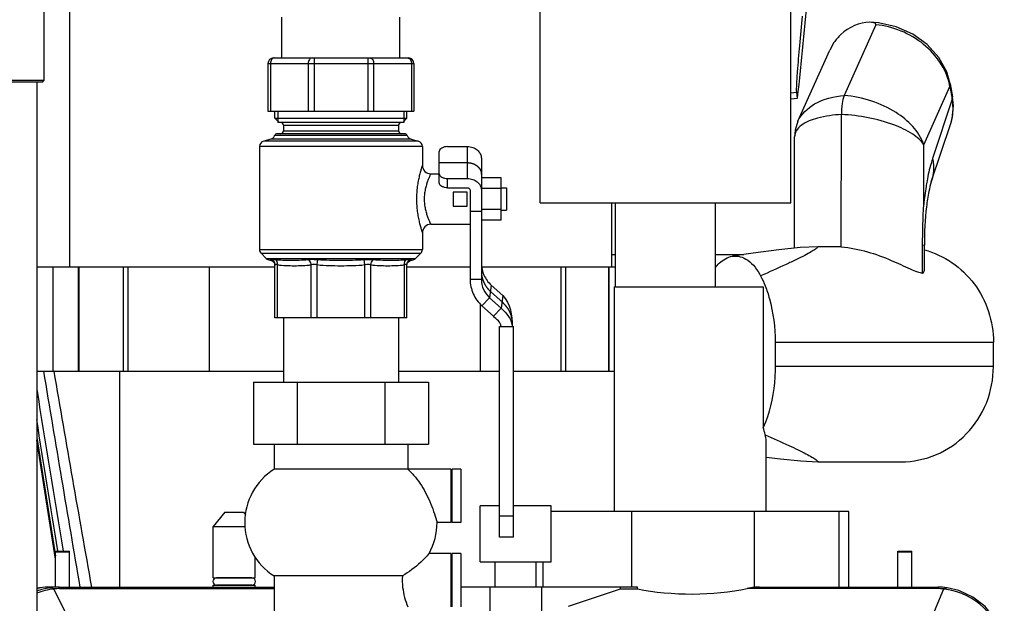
# Model space of a CAD drawing. Header units: millimetres. Extents: x 0 to 4000, y 0 to 3000.
# Tile 115 of 119: x 2617 to 2968, y 1717 to 1925. Entities that reach past the tile are written whole.
import ezdxf

# ---------------------------------------------------------------- set-up
doc = ezdxf.new("R2010")
doc.units = ezdxf.units.MM
doc.header["$LTSCALE"] = 219.99956
doc.layers.get('0').update_dxf_attribs({"linetype": 'CONTINUOUS'})
doc.layers.add('CURVE', color=7, linetype='CONTINUOUS')
doc.layers.add('SUPERFICI', color=7, linetype='CONTINUOUS')

msp = doc.modelspace()

# ---------------------------------------------------------------- linework, layer by layer
at = {"color": 7, "linetype": 'CONTINUOUS'}
for p, q in [((2802.41, 1859.78), (2802.41, 2021.49)), ((2891.71, 1859.78), (2891.71, 1943.54)), ((2634.99, 1836.78), (2634.99, 1942.03)), ((2625.69, 1938.73), (2625.69, 1903.27)), ((2710.49, 1911.38), (2710.49, 1925.88)), ((2752.49, 1911.38), (2752.49, 1925.88)), ((2921.98, 1923.21), (2910.73, 1898.01)), ((2907.05, 1916.82), (2905.58, 1914.19)), ((2707.49, 1911.38), (2755.49, 1911.38)), ((2894.24, 1888.78), (2905.58, 1914.19)), ((2705.49, 1909.38), (2705.49, 1892.38)), ((2757.49, 1909.38), (2757.49, 1892.38)), ((2625.69, 1903.27), (2599.29, 1903.27)), ((2625.19, 1902.77), (2599.79, 1902.77)), ((2623.14, 1902.77), (2623.14, 1533.78)), ((2625.19, 1902.77), (2625.69, 1903.27)), ((2948.44, 1902.15), (2949.27, 1897.53)), ((2891.71, 1896.83), (2894.12, 1897.03)), ((2894.12, 1897.03), (2893.83, 1899.14)), ((2949.27, 1897.53), (2949.27, 1897.53)), ((2705.49, 1892.38), (2757.49, 1892.38)), ((2707.99, 1889.88), (2707.99, 1892.38)), ((2754.99, 1889.88), (2754.99, 1892.38)), ((2909.6, 1844.01), (2909.7, 1891.2)), ((2707.99, 1889.88), (2754.99, 1889.88)), ((2709.49, 1888.38), (2707.99, 1889.88)), ((2753.91, 1888.38), (2709.07, 1888.38)), ((2710.99, 1887.38), (2710.99, 1885.38)), ((2751.99, 1887.38), (2751.99, 1885.38)), ((2753.49, 1888.38), (2754.99, 1889.88)), ((2941.74, 1867.18), (2948.63, 1887.95)), ((2754.16, 1884.38), (2708.82, 1884.38)), ((2892.98, 1843.56), (2893.06, 1883.26)), ((2702.49, 1879.82), (2702.49, 1843.16)), ((2706.51, 1882.43), (2703.97, 1881.75)), ((2756.47, 1882.43), (2759.01, 1881.75)), ((2760.49, 1879.82), (2760.49, 1873.08)), ((2769.49, 1879.77), (2776.49, 1879.77)), ((2766.49, 1866.81), (2766.49, 1878.06)), ((2763.49, 1870.08), (2766.49, 1870.08)), ((2769.49, 1868.39), (2776.49, 1868.39)), ((2788.49, 1868.59), (2781.49, 1868.59)), ((2788.49, 1853.57), (2788.49, 1868.59)), ((2769.49, 1865.1), (2776.49, 1865.1)), ((2776.49, 1863.58), (2771.49, 1863.58)), ((2771.49, 1863.58), (2771.49, 1858.58)), ((2776.49, 1858.58), (2776.49, 1863.58)), ((2788.49, 1864.83), (2781.49, 1864.83)), ((2788.49, 1865.08), (2790.49, 1865.08)), ((2790.49, 1865.08), (2790.49, 1857.08)), ((2771.49, 1858.58), (2776.49, 1858.58)), ((2802.41, 1859.78), (2891.71, 1859.78)), ((2827.99, 1836.78), (2827.99, 1859.78)), ((2829.22, 1829.78), (2829.22, 1859.78)), ((2864.9, 1829.78), (2864.9, 1859.78)), ((2788.49, 1857.33), (2781.49, 1857.33)), ((2788.49, 1857.08), (2790.49, 1857.08)), ((2763.49, 1852.08), (2777.49, 1852.08)), ((2788.49, 1853.57), (2781.49, 1853.57)), ((2760.49, 1849.08), (2760.49, 1843.16)), ((2938.65, 1834.73), (2938.64, 1844.57)), ((2939.28, 1835.69), (2939.25, 1844.65)), ((2704.9, 1839.92), (2703.08, 1841.74)), ((2758.08, 1839.92), (2759.9, 1841.74)), ((2827.99, 1841.28), (2829.22, 1841.28)), ((2864.9, 1841.28), (2874.96, 1841.28)), ((2907.45, 1844.09), (2901.35, 1844.09)), ((2901.35, 1844.09), (2901.35, 1844.09)), ((2707.92, 1837.89), (2707.99, 1837.37)), ((2707.99, 1818.78), (2707.99, 1837.71)), ((2754.99, 1818.78), (2754.99, 1837.71)), ((2755.04, 1837.71), (2755.05, 1837.85)), ((2707.99, 1836.78), (2623.14, 1836.78)), ((2777.49, 1836.78), (2754.99, 1836.78)), ((2829.22, 1836.78), (2781.64, 1836.78)), ((2784.99, 1830.41), (2789.09, 1826.68)), ((2829.22, 1829.78), (2828.93, 1829.78)), ((2828.93, 1749.78), (2828.93, 1829.78)), ((2829.22, 1829.78), (2881.84, 1829.78)), ((2881.84, 1829.78), (2881.84, 1779.69)), ((2784.43, 1825.9), (2788.53, 1822.18)), ((2781.71, 1823.06), (2785.81, 1819.33)), ((2785.81, 1819.33), (2788.53, 1822.18)), ((2754.99, 1818.78), (2707.99, 1818.78)), ((2710.99, 1818.78), (2710.99, 1795.78)), ((2751.99, 1818.78), (2751.99, 1795.78)), ((2787.99, 1815.66), (2792.99, 1815.66)), ((2787.99, 1740.58), (2787.99, 1815.66)), ((2792.99, 1740.58), (2792.99, 1815.66)), ((2886.11, 1810.09), (2886.11, 1801.44)), ((2963.86, 1801.42), (2963.86, 1810.11)), ((2623.14, 1799.78), (2710.99, 1799.78)), ((2652.69, 1722.78), (2652.69, 1799.78)), ((2751.99, 1799.78), (2787.99, 1799.78)), ((2792.99, 1799.78), (2828.93, 1799.78)), ((2700.31, 1795.78), (2762.67, 1795.78)), ((2700.31, 1795.78), (2700.31, 1773.78)), ((2715.9, 1795.78), (2715.9, 1773.78)), ((2747.08, 1795.78), (2747.08, 1773.78)), ((2762.67, 1795.78), (2762.67, 1773.78)), ((2623.14, 1776.17), (2629.61, 1735.34)), ((2629.84, 1732.81), (2623.14, 1775.11)), ((2882.93, 1749.78), (2882.93, 1774.34)), ((2700.31, 1773.78), (2762.67, 1773.78)), ((2707.69, 1773.78), (2707.69, 1764.78)), ((2755.29, 1773.78), (2755.29, 1764.78)), ((2901.35, 1767.44), (2901.35, 1767.44)), ((2901.35, 1767.44), (2930.97, 1767.44)), ((2770.64, 1764.78), (2707.69, 1764.78)), ((2770.64, 1764.78), (2770.64, 1745.78)), ((2774.24, 1764.78), (2770.94, 1764.78)), ((2770.94, 1764.78), (2770.94, 1745.78)), ((2774.24, 1764.78), (2774.24, 1745.78)), ((2787.99, 1751.78), (2781.03, 1751.78)), ((2781.03, 1731.78), (2781.03, 1751.78)), ((2806.4, 1751.78), (2792.99, 1751.78)), ((2806.4, 1731.78), (2806.4, 1751.78)), ((2912.41, 1749.78), (2806.4, 1749.78)), ((2912.41, 1722.78), (2912.41, 1749.78)), ((2690.19, 1749.45), (2685.99, 1744.45)), ((2690.19, 1749.45), (2696.79, 1749.45)), ((2696.8, 1749.45), (2697.52, 1748.58)), ((2685.99, 1744.45), (2697.38, 1744.45)), ((2685.99, 1726.15), (2685.99, 1744.45)), ((2770.64, 1745.78), (2765.74, 1745.78)), ((2774.24, 1745.78), (2770.94, 1745.78)), ((2792.99, 1740.58), (2787.99, 1740.58)), ((2630.64, 1735.64), (2630.62, 1735.77)), ((2630.64, 1735.64), (2630.62, 1735.77)), ((2629.61, 1735.34), (2629.84, 1733.9)), ((2629.84, 1735.64), (2634.84, 1735.64)), ((2629.84, 1722.74), (2629.84, 1735.64)), ((2634.84, 1722.78), (2634.84, 1735.64)), ((2700.99, 1726.15), (2700.99, 1733.42)), ((2770.64, 1734.78), (2762.87, 1734.78)), ((2770.64, 1734.78), (2770.64, 1715.78)), ((2774.24, 1734.78), (2770.94, 1734.78)), ((2770.94, 1734.78), (2770.94, 1715.78)), ((2774.24, 1734.78), (2774.24, 1715.78)), ((2929.84, 1735.64), (2934.84, 1735.64)), ((2929.84, 1722.78), (2929.84, 1735.64)), ((2934.84, 1722.78), (2934.84, 1735.64)), ((2781.03, 1731.78), (2806.4, 1731.78)), ((2786.45, 1722.78), (2786.45, 1731.78)), ((2800.99, 1722.78), (2800.99, 1731.78)), ((2685.99, 1726.15), (2700.99, 1726.15)), ((2699.76, 1726.09), (2687.22, 1726.09)), ((2753.36, 1726.78), (2707.69, 1726.78)), ((2707.69, 1726.78), (2707.69, 1708.78)), ((2624.41, 1722.54), (2623.14, 1722.24)), ((2624.41, 1722.54), (2624.4, 1722.54)), ((2629.84, 1722.78), (2627.81, 1722.78)), ((2631.22, 1722.78), (2707.69, 1722.78)), ((2685.99, 1723.45), (2700.99, 1723.45)), ((2685.99, 1722.78), (2685.99, 1723.45)), ((2699.76, 1723.47), (2687.22, 1723.47)), ((2700.99, 1722.78), (2700.99, 1723.45)), ((2770.94, 1722.78), (2770.64, 1722.78)), ((2837.05, 1722.78), (2774.24, 1722.78)), ((2812.48, 1716.05), (2830.99, 1722.16)), ((2830.99, 1722.16), (2830.99, 1722.78)), ((2830.99, 1722.16), (2837.05, 1722.16)), ((2837.05, 1722.16), (2837.05, 1722.78)), ((2880.52, 1722.78), (2944.02, 1722.78)), ((2947.43, 1722.54), (2947.42, 1722.54)), ((2770.94, 1717.58), (2770.64, 1717.68))]:
    msp.add_line(p, q, dxfattribs=at)
at = {"color": 9, "linetype": 'CONTINUOUS'}
for p, q in [((2721.96, 1911.38), (2721.96, 1892.38)), ((2741.02, 1911.38), (2741.02, 1892.38)), ((2705.49, 1909.38), (2757.49, 1909.38)), ((2706.37, 1909.38), (2706.37, 1892.38)), ((2719.84, 1909.38), (2719.84, 1892.38)), ((2743.14, 1909.38), (2743.14, 1892.38)), ((2756.61, 1909.38), (2756.61, 1892.38)), ((2939.07, 1880.45), (2948.35, 1901.24)), ((2948.44, 1902.15), (2948.35, 1901.24)), ((2948.35, 1901.24), (2949.17, 1896.62)), ((2891.71, 1898.97), (2893.83, 1899.14)), ((2891.71, 1898.99), (2893.83, 1899.14)), ((2949.17, 1896.62), (2949.27, 1897.53)), ((2949.17, 1896.62), (2942.19, 1875.55)), ((2710.99, 1887.38), (2751.99, 1887.38)), ((2755.1, 1883.71), (2707.88, 1883.71)), ((2710.99, 1885.38), (2751.99, 1885.38)), ((2760.49, 1879.82), (2702.49, 1879.82)), ((2759.01, 1881.75), (2703.97, 1881.75)), ((2756.47, 1882.43), (2706.51, 1882.43)), ((2939.02, 1859.14), (2939.07, 1880.45)), ((2769.49, 1865.1), (2769.49, 1868.39)), ((2939.25, 1844.65), (2938.64, 1844.57)), ((2702.49, 1843.16), (2760.49, 1843.16)), ((2703.08, 1841.74), (2759.9, 1841.74)), ((2704.9, 1839.92), (2758.08, 1839.92)), ((2708.87, 1818.78), (2708.87, 1837.71)), ((2720.88, 1818.78), (2720.88, 1837.71)), ((2723, 1837.71), (2723.27, 1839.52)), ((2723, 1818.78), (2723, 1837.71)), ((2739.98, 1837.71), (2739.71, 1839.52)), ((2739.98, 1818.78), (2739.98, 1837.71)), ((2742.1, 1818.78), (2742.1, 1837.71)), ((2754.11, 1818.78), (2754.11, 1837.71)), ((2628.98, 1799.78), (2628.98, 1836.78)), ((2637.96, 1836.78), (2637.96, 1799.78)), ((2638.28, 1799.78), (2638.28, 1836.78)), ((2653.9, 1836.78), (2653.9, 1799.78)), ((2655.69, 1799.78), (2655.69, 1836.78)), ((2684.53, 1836.78), (2684.53, 1799.78)), ((2809.8, 1836.78), (2809.8, 1799.78)), ((2811.58, 1799.78), (2811.58, 1836.78)), ((2826.77, 1836.78), (2826.77, 1799.78)), ((2827.04, 1799.78), (2827.04, 1836.78)), ((2781.21, 1799.78), (2781.21, 1823.61)), ((2789.09, 1826.68), (2788.53, 1822.18)), ((2886.11, 1810.09), (2963.86, 1810.09)), ((2963.86, 1801.44), (2886.11, 1801.44)), ((2835.06, 1722.78), (2835.06, 1749.78)), ((2878.67, 1749.78), (2878.67, 1722.68)), ((2908.94, 1722.78), (2908.94, 1749.78)), ((2792.99, 1748.08), (2787.99, 1748.08)), ((2629.84, 1735.63), (2634.84, 1735.63)), ((2629.84, 1735.38), (2634.84, 1735.38)), ((2929.84, 1735.63), (2934.84, 1735.63)), ((2929.84, 1735.38), (2934.84, 1735.38)), ((2803.37, 1731.78), (2803.37, 1722.78)), ((2627.83, 1722.54), (2627.92, 1722.55)), ((2633.96, 1712.68), (2629.29, 1722.12)), ((2631.26, 1722.26), (2707.69, 1722.26)), ((2784.51, 1722.78), (2784.51, 1698.28)), ((2802.93, 1722.78), (2802.93, 1698.28)), ((2944.07, 1722.26), (2876.17, 1722.26)), ((2946.05, 1722.12), (2942.14, 1712.68))]:
    msp.add_line(p, q, dxfattribs=at)
at = {"color": 2, "linetype": 'CONTINUOUS'}
for p, q in [((2709.07, 1892.38), (2709.07, 1888.38)), ((2753.91, 1892.38), (2753.91, 1888.38))]:
    msp.add_line(p, q, dxfattribs=at)
at = {"color": 7, "linetype": 'CONTINUOUS'}
for points in [[(2948.44, 1902.15), (2947.22, 1906.41), (2944.39, 1911.56), (2940.29, 1916.13), (2935.14, 1919.85), (2929.25, 1922.48), (2922.98, 1923.88), (2919.86, 1924.08)], [(2948.63, 1887.96), (2949.15, 1889.83), (2949.59, 1894.28), (2949.27, 1897.53)], [(2894.24, 1888.78), (2893.27, 1885.62), (2893.06, 1883.25)], [(2901.35, 1844.09), (2895, 1843.78), (2887.41, 1842.96), (2878.35, 1841.77), (2870.9, 1840.69)], [(2706.15, 1839.34), (2706.48, 1839.28), (2706.96, 1839.09), (2707.38, 1838.78), (2707.71, 1838.37), (2707.92, 1837.89)], [(2755.05, 1837.85), (2755.25, 1838.33), (2755.58, 1838.76), (2756, 1839.08), (2756.5, 1839.28), (2756.83, 1839.34)], [(2882.93, 1769.16), (2888.02, 1768.5), (2895.24, 1767.74), (2901.35, 1767.44)], [(2967.73, 1702.54), (2966.75, 1706.54), (2964.4, 1711.5), (2960.93, 1715.84), (2956.56, 1719.26), (2951.56, 1721.57), (2947.42, 1722.54)]]:
    msp.add_lwpolyline(points, dxfattribs=at)
for centre, radius, start, end in [((-437.52, 2247.29), 3350, 353.99836, 354.66803), ((2707.49, 1909.38), 2, 90, 180), ((2755.49, 1909.38), 2, 0, 90), ((2709.99, 1887.38), 1, 0, 90), ((2752.99, 1887.38), 1, 90, 180), ((2705.99, 1884.36), 2, 285, 340.8393), ((2708.82, 1883.38), 1, 90, 160.8393), ((2709.99, 1885.38), 1, 270, 360), ((2752.99, 1885.38), 1, 180, 270), ((2754.16, 1883.38), 1, 19.1607, 90), ((2756.99, 1884.36), 2, 199.1607, 255), ((2704.49, 1879.82), 2, 105, 180), ((2758.49, 1879.82), 2, 0, 75), ((2763.49, 1873.08), 3, 179.9996, 270.0002), ((2763.49, 1849.08), 3, 89.9998, 180.0004), ((2704.49, 1843.16), 2, 180, 225), ((2758.49, 1843.16), 2, 315, 360), ((2907.43, 1815.39), 28.7, 85.6542, 89.9582), ((2706.32, 1841.33), 2, 225, 265.2903), ((2756.66, 1841.33), 2, 274.7097, 315), ((34520.46, 7124.85), 32336.39, 189.478487, 189.616837), ((20682.41, 4915.28), 18320.08, 189.791272, 190.035739), ((2719.74, 1745.78), 22.5, 122.3784, 237.6216), ((2743.24, 1745.78), 22.5, 330.7292, 360), ((2687.22, 1724.78), 1.31, 90, 270), ((2688.19, 1725.85), 0.3, 55.4926, 90), ((2698.79, 1725.85), 0.3, 90, 124.5074), ((2699.76, 1724.78), 1.31, 270, 90), ((2627.81, 1698.63), 24.15, 90.0118, 98.1182), ((2631.22, 1698.87), 23.91, 89.9986, 97.9367), ((2688.19, 1723.75), 0.3, 270, 292.1284), ((2698.79, 1723.75), 0.3, 247.8716, 270), ((2944.02, 1698.63), 24.15, 81.8818, 89.9882)]:
    msp.add_arc(centre, radius, start, end, dxfattribs=at)
at = {"color": 9, "linetype": 'CONTINUOUS'}
for centre, radius, start, end in [((2928.55, 1897.8), 20.09, 9.8537, 12.2139), ((2631.64, 1698.58), 23.66, 95.7163, 111.1348), ((2627.77, 1698.94), 23.84, 98.1238, 101.2304), ((2631.26, 1698.76), 24.02, 98.2207, 109.7687), ((2628.04, 1720.97), 1.58, 94.6059, 97.8882), ((2631.26, 1708.37), 13.9, 89.9937, 98.1734), ((2944.06, 1708.13), 14.14, 81.8964, 89.9833), ((2943.75, 1698.69), 23.55, 81.3813, 84.3834)]:
    msp.add_arc(centre, radius, start, end, dxfattribs=at)
at = {"color": 7, "linetype": 'CONTINUOUS'}
for centre, major_axis, ratio, start_param, end_param in [((2855.93, 1732.72), (37.01, -0.19), 0.334557, -2.104476, -0.990544), ((2880.52, 1712.78), (13.06, 0), 0.765407, 1.570796, 1.712921)]:
    msp.add_ellipse(centre, major_axis=major_axis, ratio=ratio, start_param=start_param, end_param=end_param, dxfattribs=at)
for points, knots in [([(2893.83, 1899.14), (2893.74, 1899.78), (2893.83, 1902.24), (2894.17, 1907.76), (2894.92, 1916.17), (2895.53, 1922.78), (2895.86, 1926.3)], [0, 0, 0, 0, 0.071012, 0.269116, 0.610556, 1, 1, 1, 1]), ([(2919.86, 1924.08), (2916.13, 1924.13), (2911.02, 1921.68), (2907.77, 1917.88), (2907.05, 1916.82)], [0, 0, 0, 0, 0.745304, 1, 1, 1, 1]), ([(2921.98, 1923.21), (2922.04, 1923.35), (2921.89, 1923.71), (2921.44, 1923.86), (2920.78, 1924.04), (2920.23, 1924.07), (2919.86, 1924.08)], [0, 0, 0, 0, 0.179656, 0.353913, 0.555615, 1, 1, 1, 1]), ([(2910.73, 1898.01), (2910.32, 1897.1), (2909.86, 1894.81), (2909.71, 1892.51), (2909.7, 1891.2)], [0, 0, 0, 0, 0.430132, 1, 1, 1, 1]), ([(2769.49, 1879.77), (2769.11, 1879.77), (2768.37, 1879.69), (2767.4, 1879.35), (2766.7, 1878.81), (2766.49, 1878.3), (2766.49, 1878.06)], [0, 0, 0, 0, 0.308678, 0.586845, 0.815059, 1, 1, 1, 1]), ([(2766.49, 1870.1), (2766.49, 1869.86), (2766.7, 1869.35), (2767.4, 1868.81), (2768.37, 1868.47), (2769.11, 1868.39), (2769.49, 1868.39)], [0, 0, 0, 0, 0.184941, 0.413155, 0.691322, 1, 1, 1, 1]), ([(2769.49, 1865.1), (2769.11, 1865.1), (2768.37, 1865.18), (2767.4, 1865.53), (2766.7, 1866.06), (2766.49, 1866.58), (2766.49, 1866.81)], [0, 0, 0, 0, 0.308678, 0.586845, 0.815059, 1, 1, 1, 1]), ([(2941.74, 1867.18), (2941.37, 1866.07), (2940.69, 1863.15), (2939.53, 1855.66), (2939.23, 1849.23), (2939.25, 1844.65)], [0, 0, 0, 0, 0.153304, 0.395806, 1, 1, 1, 1]), ([(2909.6, 1844.01), (2912.79, 1843.79), (2918.92, 1842.58), (2927.05, 1839.56), (2932.81, 1836.76), (2936.5, 1835.19), (2938.02, 1834.75), (2938.65, 1834.73)], [0, 0, 0, 0, 0.312829, 0.605658, 0.848113, 0.938247, 1, 1, 1, 1]), ([(2939.28, 1842.99), (2946.18, 1841.12), (2959.13, 1832.27), (2963.86, 1817.41), (2963.86, 1810.11)], [0, 0, 0, 0, 0.494927, 1, 1, 1, 1]), ([(2864.84, 1836.65), (2865.27, 1837.21), (2866.88, 1839.05), (2869.16, 1840.43), (2870.9, 1840.69)], [0, 0, 0, 0, 0.283392, 1, 1, 1, 1]), ([(2870.9, 1840.69), (2871.81, 1840.83), (2873.79, 1840.72), (2877.73, 1838.74), (2879.83, 1835.83), (2880.95, 1833.69)], [0, 0, 0, 0, 0.213654, 0.44233, 1, 1, 1, 1]), ([(2938.65, 1834.73), (2938.84, 1834.8), (2939.2, 1835.05), (2939.28, 1835.48), (2939.28, 1835.69)], [0, 0, 0, 0, 0.491034, 1, 1, 1, 1]), ([(2882.57, 1830.14), (2883.16, 1828.65), (2885.29, 1822.18), (2886.11, 1815.3), (2886.11, 1810.09)], [0, 0, 0, 0, 0.235387, 1, 1, 1, 1]), ([(2886.11, 1801.44), (2886.11, 1799.48), (2885.76, 1792.08), (2884.09, 1784.66), (2881.84, 1779.69)], [0, 0, 0, 0, 0.264086, 1, 1, 1, 1]), ([(2930.94, 1767.44), (2935.22, 1767.44), (2943.93, 1769.22), (2954.86, 1776.82), (2962.15, 1788.11), (2963.86, 1797), (2963.86, 1801.42)], [0, 0, 0, 0, 0.246003, 0.494345, 0.746002, 1, 1, 1, 1]), ([(2882.93, 1774.34), (2882.93, 1774.55), (2882.9, 1775.48), (2882.75, 1776.4), (2882.59, 1777.1)], [0, 0, 0, 0, 0.233438, 1, 1, 1, 1]), ([(2755.29, 1764.78), (2756.27, 1763.93), (2758.88, 1761.23), (2762.14, 1755.85), (2764.41, 1750.25), (2765.45, 1746.83), (2765.74, 1745.78)], [0, 0, 0, 0, 0.176362, 0.512344, 0.850906, 1, 1, 1, 1]), ([(2762.87, 1734.78), (2761.94, 1733.7), (2759.07, 1730.67), (2755.74, 1728.11), (2753.36, 1726.78)], [0, 0, 0, 0, 0.34462, 1, 1, 1, 1]), ([(2753.36, 1726.78), (2753.27, 1725.42), (2753.34, 1722.82), (2754.08, 1719.13), (2754.86, 1716.86), (2755.29, 1715.78)], [0, 0, 0, 0, 0.364608, 0.688151, 1, 1, 1, 1])]:
    msp.add_open_spline(points, degree=3, knots=knots, dxfattribs=at)
at = {"color": 9, "linetype": 'CONTINUOUS'}
for points, knots in [([(2948.19, 1902.05), (2947, 1907.55), (2939.63, 1918), (2928.08, 1922.58), (2921.98, 1923.21)], [0, 0, 0, 0, 0.478368, 1, 1, 1, 1]), ([(2707.78, 1911.38), (2707.6, 1911.38), (2707.19, 1911.26), (2706.73, 1910.79), (2706.44, 1910.14), (2706.37, 1909.64), (2706.37, 1909.38)], [0, 0, 0, 0, 0.209483, 0.444656, 0.71201, 1, 1, 1, 1]), ([(2721.26, 1911.38), (2721.07, 1911.38), (2720.67, 1911.26), (2720.21, 1910.79), (2719.91, 1910.14), (2719.84, 1909.64), (2719.84, 1909.38)], [0, 0, 0, 0, 0.209483, 0.444656, 0.71201, 1, 1, 1, 1]), ([(2741.72, 1911.38), (2741.91, 1911.38), (2742.31, 1911.26), (2742.78, 1910.79), (2743.07, 1910.14), (2743.14, 1909.64), (2743.14, 1909.38)], [0, 0, 0, 0, 0.209483, 0.444656, 0.71201, 1, 1, 1, 1]), ([(2755.2, 1911.38), (2755.39, 1911.38), (2755.79, 1911.26), (2756.25, 1910.79), (2756.54, 1910.14), (2756.61, 1909.64), (2756.61, 1909.38)], [0, 0, 0, 0, 0.209483, 0.444656, 0.71201, 1, 1, 1, 1]), ([(2894.24, 1888.79), (2895.41, 1891.39), (2900.54, 1896.19), (2907.08, 1897.68), (2910.73, 1898.01)], [0, 0, 0, 0, 0.438104, 1, 1, 1, 1]), ([(2939.07, 1880.45), (2937.48, 1885.25), (2931, 1891.57), (2920.54, 1896.37), (2914.06, 1897.73), (2910.73, 1898.01)], [0, 0, 0, 0, 0.436567, 0.710867, 1, 1, 1, 1]), ([(2948.63, 1887.95), (2949.31, 1890.01), (2949.67, 1892.99), (2949.31, 1895.88), (2949.17, 1896.62)], [0, 0, 0, 0, 0.743655, 1, 1, 1, 1]), ([(2909.7, 1891.2), (2906.84, 1891.05), (2901.92, 1890.42), (2897.15, 1888.61), (2895.48, 1887.36)], [0, 0, 0, 0, 0.577815, 1, 1, 1, 1]), ([(2939.07, 1880.45), (2938.11, 1881.98), (2934.66, 1884.81), (2924.99, 1889.29), (2916.06, 1890.9), (2909.7, 1891.2)], [0, 0, 0, 0, 0.1693, 0.403291, 1, 1, 1, 1]), ([(2895.48, 1887.36), (2894.77, 1886.82), (2893.56, 1885.65), (2893.06, 1884), (2893.06, 1883.26)], [0, 0, 0, 0, 0.543774, 1, 1, 1, 1]), ([(2760.49, 1873.08), (2760.49, 1873.06), (2760.44, 1872.97), (2760.4, 1872.78), (2760.28, 1872.47), (2760.15, 1872.04), (2759.98, 1871.5), (2759.72, 1870.6), (2759.37, 1869.27), (2758.98, 1867.48), (2758.65, 1865.47), (2758.43, 1863.31), (2758.35, 1861.08), (2758.43, 1858.85), (2758.65, 1856.69), (2758.98, 1854.68), (2759.37, 1852.89), (2759.72, 1851.56), (2759.98, 1850.66), (2760.15, 1850.12), (2760.28, 1849.69), (2760.4, 1849.38), (2760.44, 1849.19), (2760.49, 1849.1), (2760.49, 1849.08)], [0, 0, 0, 0, 0.002809, 0.011138, 0.024771, 0.043358, 0.066479, 0.09368, 0.158513, 0.234456, 0.318501, 0.407906, 0.5, 0.592094, 0.681498, 0.765544, 0.841487, 0.90632, 0.933521, 0.956642, 0.975229, 0.988862, 0.997191, 1, 1, 1, 1]), ([(2942.19, 1875.55), (2941.99, 1874.96), (2941.19, 1872.33), (2940.59, 1869.64), (2940.2, 1867.55)], [0, 0, 0, 0, 0.226709, 1, 1, 1, 1]), ([(2942.19, 1875.55), (2942.33, 1874.84), (2942.72, 1872.06), (2942.4, 1869.16), (2941.74, 1867.18)], [0, 0, 0, 0, 0.256929, 1, 1, 1, 1]), ([(2763.49, 1870.08), (2763.48, 1870.07), (2763.47, 1870.03), (2763.44, 1869.97), (2763.38, 1869.85), (2763.28, 1869.66), (2763.14, 1869.36), (2762.97, 1868.98), (2762.69, 1868.34), (2762.31, 1867.38), (2761.87, 1866.05), (2761.48, 1864.52), (2761.22, 1862.84), (2761.12, 1861.08), (2761.22, 1859.32), (2761.48, 1857.64), (2761.87, 1856.11), (2762.31, 1854.78), (2762.69, 1853.82), (2762.97, 1853.18), (2763.14, 1852.8), (2763.28, 1852.5), (2763.38, 1852.31), (2763.44, 1852.19), (2763.47, 1852.13), (2763.48, 1852.09), (2763.49, 1852.08)], [0, 0, 0, 0, 0.00267, 0.005983, 0.010596, 0.023607, 0.041411, 0.063666, 0.089995, 0.153375, 0.228717, 0.31344, 0.404906, 0.5, 0.595094, 0.68656, 0.771283, 0.846625, 0.910005, 0.936334, 0.958589, 0.976393, 0.989404, 0.994017, 0.99733, 1, 1, 1, 1]), ([(2940.2, 1867.55), (2940.08, 1866.89), (2939.6, 1864.1), (2939.24, 1861.29), (2939.02, 1859.14)], [0, 0, 0, 0, 0.238062, 1, 1, 1, 1]), ([(2901.35, 1844.09), (2901.43, 1844.09), (2901.18, 1843.73), (2900.93, 1843.58), (2900.13, 1842.94), (2898.74, 1842.13), (2896.46, 1840.86), (2893.48, 1839.4), (2888.23, 1836.97), (2883.98, 1835.04), (2880.95, 1833.69)], [0, 0, 0, 0, 0.010847, 0.028429, 0.054687, 0.13328, 0.245978, 0.391307, 0.567169, 1, 1, 1, 1]), ([(2706.15, 1839.34), (2706.15, 1839.34), (2706.18, 1839.33), (2706.2, 1839.34), (2706.26, 1839.35), (2706.36, 1839.37), (2706.55, 1839.41), (2706.71, 1839.47), (2706.8, 1839.52)], [0, 0, 0, 0, 0.015541, 0.062109, 0.139565, 0.247785, 0.557166, 1, 1, 1, 1]), ([(2706.8, 1839.52), (2706.95, 1839.6), (2707.45, 1839.62), (2707.91, 1839.56), (2708.22, 1839.52)], [0, 0, 0, 0, 0.357298, 1, 1, 1, 1]), ([(2707.99, 1837.71), (2707.99, 1838.09), (2707.76, 1838.86), (2707.15, 1839.37), (2706.8, 1839.52)], [0, 0, 0, 0, 0.498627, 1, 1, 1, 1]), ([(2707.99, 1837.71), (2707.99, 1837.76), (2708.04, 1837.86), (2708.26, 1837.89), (2708.53, 1837.83), (2708.75, 1837.75), (2708.87, 1837.71)], [0, 0, 0, 0, 0.134227, 0.315066, 0.60392, 1, 1, 1, 1]), ([(2708.87, 1837.71), (2708.91, 1838.07), (2708.86, 1838.75), (2708.47, 1839.35), (2708.22, 1839.52)], [0, 0, 0, 0, 0.545213, 1, 1, 1, 1]), ([(2708.22, 1839.52), (2709.06, 1839.41), (2710.86, 1839.34), (2713.65, 1839.33), (2716.68, 1839.34), (2718.77, 1839.41), (2719.85, 1839.52)], [0, 0, 0, 0, 0.220281, 0.460874, 0.721605, 1, 1, 1, 1]), ([(2708.87, 1837.71), (2709.85, 1837.5), (2711.87, 1837.35), (2714.87, 1837.34), (2717.88, 1837.35), (2719.89, 1837.5), (2720.88, 1837.71)], [0, 0, 0, 0, 0.250294, 0.499998, 0.749704, 1, 1, 1, 1]), ([(2719.85, 1839.52), (2720.11, 1839.55), (2721.25, 1839.64), (2722.39, 1839.59), (2723.27, 1839.52)], [0, 0, 0, 0, 0.229789, 1, 1, 1, 1]), ([(2720.88, 1837.71), (2720.86, 1837.9), (2720.72, 1838.59), (2720.29, 1839.26), (2719.85, 1839.52)], [0, 0, 0, 0, 0.271175, 1, 1, 1, 1]), ([(2720.88, 1837.71), (2721.19, 1837.82), (2721.91, 1837.94), (2722.62, 1837.8), (2723, 1837.71)], [0, 0, 0, 0, 0.459777, 1, 1, 1, 1]), ([(2723, 1837.71), (2724.4, 1837.5), (2727.24, 1837.35), (2731.49, 1837.34), (2735.74, 1837.35), (2738.58, 1837.5), (2739.98, 1837.71)], [0, 0, 0, 0, 0.249953, 0.500012, 0.750071, 1, 1, 1, 1]), ([(2723.27, 1839.52), (2724.63, 1839.41), (2727.37, 1839.34), (2731.49, 1839.33), (2735.61, 1839.34), (2738.35, 1839.41), (2739.71, 1839.52)], [0, 0, 0, 0, 0.24925, 0.500008, 0.750764, 1, 1, 1, 1]), ([(2739.71, 1839.52), (2739.87, 1839.53), (2740.46, 1839.58), (2741.06, 1839.6), (2741.51, 1839.6)], [0, 0, 0, 0, 0.255941, 1, 1, 1, 1]), ([(2739.98, 1837.71), (2740.08, 1837.74), (2740.46, 1837.82), (2740.84, 1837.88), (2741.13, 1837.88)], [0, 0, 0, 0, 0.25634, 1, 1, 1, 1]), ([(2741.13, 1837.88), (2741.22, 1837.88), (2741.55, 1837.86), (2741.88, 1837.79), (2742.1, 1837.71)], [0, 0, 0, 0, 0.272054, 1, 1, 1, 1]), ([(2741.51, 1839.6), (2741.65, 1839.6), (2742.2, 1839.6), (2742.74, 1839.56), (2743.14, 1839.52)], [0, 0, 0, 0, 0.2621, 1, 1, 1, 1]), ([(2742.1, 1837.71), (2742.12, 1837.9), (2742.27, 1838.59), (2742.69, 1839.26), (2743.14, 1839.52)], [0, 0, 0, 0, 0.271176, 1, 1, 1, 1]), ([(2742.1, 1837.71), (2743.09, 1837.5), (2745.1, 1837.35), (2748.11, 1837.34), (2751.12, 1837.35), (2753.13, 1837.5), (2754.11, 1837.71)], [0, 0, 0, 0, 0.250297, 0.500001, 0.749704, 1, 1, 1, 1]), ([(2743.14, 1839.52), (2744.21, 1839.41), (2746.3, 1839.34), (2749.33, 1839.33), (2752.13, 1839.34), (2753.92, 1839.41), (2754.76, 1839.52)], [0, 0, 0, 0, 0.278398, 0.539125, 0.779716, 1, 1, 1, 1]), ([(2754.11, 1837.71), (2754.07, 1838.07), (2754.12, 1838.75), (2754.51, 1839.35), (2754.76, 1839.52)], [0, 0, 0, 0, 0.545214, 1, 1, 1, 1]), ([(2754.11, 1837.71), (2754.18, 1837.73), (2754.39, 1837.81), (2754.61, 1837.88), (2754.76, 1837.88)], [0, 0, 0, 0, 0.30698, 1, 1, 1, 1]), ([(2754.76, 1839.52), (2754.85, 1839.53), (2755.16, 1839.57), (2755.46, 1839.6), (2755.68, 1839.6)], [0, 0, 0, 0, 0.290691, 1, 1, 1, 1]), ([(2754.76, 1837.88), (2754.82, 1837.88), (2754.94, 1837.86), (2754.99, 1837.76), (2754.99, 1837.71)], [0, 0, 0, 0, 0.574005, 1, 1, 1, 1]), ([(2754.99, 1837.71), (2754.99, 1838.09), (2755.22, 1838.86), (2755.84, 1839.37), (2756.18, 1839.52)], [0, 0, 0, 0, 0.498627, 1, 1, 1, 1]), ([(2755.68, 1839.6), (2755.73, 1839.6), (2755.9, 1839.6), (2756.08, 1839.58), (2756.18, 1839.52)], [0, 0, 0, 0, 0.324693, 1, 1, 1, 1]), ([(2756.18, 1839.52), (2756.27, 1839.47), (2756.43, 1839.41), (2756.62, 1839.37), (2756.72, 1839.35), (2756.78, 1839.34), (2756.8, 1839.33), (2756.83, 1839.34), (2756.83, 1839.34)], [0, 0, 0, 0, 0.442828, 0.752212, 0.860433, 0.93789, 0.984458, 1, 1, 1, 1]), ([(2882.59, 1777.1), (2885.4, 1775.86), (2889.34, 1774.08), (2894.17, 1771.79), (2896.9, 1770.44), (2898.99, 1769.26), (2900.26, 1768.51), (2900.98, 1767.92), (2901.2, 1767.77), (2901.42, 1767.45), (2901.35, 1767.44)], [0, 0, 0, 0, 0.435026, 0.610862, 0.755919, 0.868119, 0.94609, 0.971975, 0.989304, 1, 1, 1, 1]), ([(2629.29, 1722.12), (2629.18, 1722.2), (2628.76, 1722.45), (2628.26, 1722.58), (2627.92, 1722.55)], [0, 0, 0, 0, 0.278015, 1, 1, 1, 1]), ([(2631.22, 1722.78), (2631.26, 1722.78), (2631.21, 1722.5), (2631.26, 1722.39), (2631.26, 1722.26)], [0, 0, 0, 0, 0.255843, 1, 1, 1, 1]), ([(2944.07, 1722.26), (2944.06, 1722.39), (2944.01, 1722.5), (2944.07, 1722.78), (2944.02, 1722.78)], [0, 0, 0, 0, 0.744157, 1, 1, 1, 1]), ([(2947.42, 1722.54), (2947.08, 1722.59), (2946.57, 1722.46), (2946.16, 1722.2), (2946.05, 1722.12)], [0, 0, 0, 0, 0.717263, 1, 1, 1, 1]), ([(2967.2, 1702.39), (2966.4, 1707.22), (2961.57, 1716.59), (2952.12, 1721.24), (2947.28, 1721.97)], [0, 0, 0, 0, 0.499423, 1, 1, 1, 1])]:
    msp.add_open_spline(points, degree=3, knots=knots, dxfattribs=at)
at = {"color": 7, "linetype": 'CONTINUOUS'}
for points in [[(2938.64, 1844.57), (2938.63, 1849.43), (2938.78, 1854.29), (2939.02, 1859.14)], [(2880.95, 1833.69), (2881.55, 1832.54), (2882.09, 1831.35), (2882.57, 1830.14)], [(2789.09, 1826.68), (2791.86, 1824.02), (2792.49, 1819.51), (2792.49, 1815.66)], [(2788.53, 1822.18), (2790.37, 1820.42), (2792.49, 1818.2), (2792.49, 1815.66)], [(2788.49, 1815.66), (2788.49, 1817.18), (2786.88, 1818.26), (2785.81, 1819.33)], [(2623.14, 1793.32), (2626.26, 1774.09), (2629.38, 1754.87), (2632.51, 1735.64)], [(2630.62, 1735.77), (2628.13, 1751.37), (2625.63, 1766.96), (2623.14, 1782.56)], [(2882.59, 1777.1), (2882.4, 1777.98), (2882.14, 1778.84), (2881.84, 1779.69)], [(2878.67, 1722.68), (2877.83, 1722.59), (2876.99, 1722.44), (2876.17, 1722.26)]]:
    msp.add_open_spline(points, degree=3, dxfattribs=at)
at = {"layer": 'CURVE', "color": 40, "linetype": 'CONTINUOUS'}
for p, q in [((2766.49, 1874.08), (2776.49, 1874.08)), ((2784.71, 1828.15), (2789.21, 1824.06))]:
    msp.add_line(p, q, dxfattribs=at)
for points, knots in [([(2776.49, 1874.08), (2776.57, 1874.07), (2776.69, 1874.06), (2776.85, 1874.05), (2776.98, 1874.04), (2777.1, 1874.03), (2777.2, 1874.02), (2777.28, 1874.02), (2777.33, 1874.01), (2777.37, 1874.01), (2777.4, 1874.01), (2777.43, 1874), (2777.44, 1874), (2777.45, 1874), (2777.46, 1874), (2777.47, 1874), (2777.48, 1874), (2777.5, 1873.99), (2777.52, 1873.99), (2777.55, 1873.98), (2777.59, 1873.97), (2777.64, 1873.96), (2777.71, 1873.94), (2777.81, 1873.91), (2777.93, 1873.89), (2778.05, 1873.86), (2778.14, 1873.83), (2778.22, 1873.81), (2778.27, 1873.8), (2778.31, 1873.79), (2778.34, 1873.78), (2778.36, 1873.78), (2778.38, 1873.77), (2778.39, 1873.77), (2778.4, 1873.77), (2778.4, 1873.77), (2778.41, 1873.76), (2778.43, 1873.76), (2778.45, 1873.75), (2778.48, 1873.73), (2778.51, 1873.72), (2778.56, 1873.7), (2778.63, 1873.67), (2778.72, 1873.63), (2778.83, 1873.58), (2778.93, 1873.53), (2779.02, 1873.5), (2779.1, 1873.46), (2779.14, 1873.44), (2779.18, 1873.43), (2779.2, 1873.42), (2779.23, 1873.41), (2779.24, 1873.4), (2779.25, 1873.4), (2779.26, 1873.39), (2779.26, 1873.39), (2779.27, 1873.38), (2779.29, 1873.37), (2779.31, 1873.36), (2779.33, 1873.34), (2779.36, 1873.32), (2779.4, 1873.3), (2779.47, 1873.25), (2779.55, 1873.2), (2779.64, 1873.13), (2779.72, 1873.08), (2779.79, 1873.04), (2779.83, 1873.01), (2779.88, 1872.97), (2779.92, 1872.95), (2779.95, 1872.92), (2779.97, 1872.91), (2779.99, 1872.9), (2780, 1872.89), (2780.01, 1872.89), (2780.02, 1872.88), (2780.03, 1872.88), (2780.03, 1872.87), (2780.04, 1872.86), (2780.05, 1872.86), (2780.06, 1872.85), (2780.07, 1872.83), (2780.08, 1872.82), (2780.11, 1872.79), (2780.14, 1872.76), (2780.18, 1872.72), (2780.22, 1872.68), (2780.27, 1872.63), (2780.34, 1872.57), (2780.4, 1872.5), (2780.45, 1872.45), (2780.49, 1872.41), (2780.53, 1872.37), (2780.56, 1872.34), (2780.59, 1872.31), (2780.61, 1872.29), (2780.62, 1872.28), (2780.63, 1872.27), (2780.64, 1872.26), (2780.65, 1872.26), (2780.65, 1872.25), (2780.65, 1872.24), (2780.66, 1872.23), (2780.67, 1872.21), (2780.69, 1872.19), (2780.71, 1872.16), (2780.73, 1872.12), (2780.76, 1872.08), (2780.79, 1872.04), (2780.83, 1871.98), (2780.88, 1871.9), (2780.92, 1871.83), (2780.96, 1871.77), (2780.99, 1871.73), (2781.02, 1871.68), (2781.04, 1871.64), (2781.06, 1871.62), (2781.08, 1871.6), (2781.09, 1871.58), (2781.09, 1871.57), (2781.1, 1871.56), (2781.1, 1871.55), (2781.11, 1871.55), (2781.11, 1871.54), (2781.11, 1871.54), (2781.12, 1871.53), (2781.12, 1871.51), (2781.13, 1871.5), (2781.13, 1871.48), (2781.15, 1871.45), (2781.16, 1871.41), (2781.18, 1871.36), (2781.2, 1871.31), (2781.22, 1871.25), (2781.25, 1871.17), (2781.28, 1871.09), (2781.3, 1871.02), (2781.32, 1870.97), (2781.34, 1870.93), (2781.35, 1870.89), (2781.37, 1870.85), (2781.37, 1870.83), (2781.38, 1870.82), (2781.38, 1870.81), (2781.39, 1870.8), (2781.39, 1870.79), (2781.39, 1870.78), (2781.39, 1870.78), (2781.39, 1870.77), (2781.4, 1870.76), (2781.4, 1870.74), (2781.4, 1870.73), (2781.4, 1870.71), (2781.41, 1870.67), (2781.41, 1870.63), (2781.42, 1870.58), (2781.42, 1870.53), (2781.43, 1870.46), (2781.44, 1870.38), (2781.45, 1870.27), (2781.47, 1870.14), (2781.48, 1870.04), (2781.49, 1869.97)], [0, 0, 0, 0, 0.03125, 0.046875, 0.0625, 0.078125, 0.09375, 0.101562, 0.109375, 0.113281, 0.117188, 0.121094, 0.123047, 0.124023, 0.125, 0.125977, 0.126953, 0.128906, 0.132812, 0.136719, 0.140625, 0.148438, 0.15625, 0.171875, 0.1875, 0.203125, 0.21875, 0.226562, 0.234375, 0.238281, 0.242188, 0.246094, 0.248047, 0.249023, 0.25, 0.250977, 0.251953, 0.253906, 0.257812, 0.261719, 0.265625, 0.273438, 0.28125, 0.296875, 0.3125, 0.328125, 0.34375, 0.351562, 0.359375, 0.363281, 0.367188, 0.371094, 0.373047, 0.374023, 0.375, 0.375977, 0.376953, 0.378906, 0.382812, 0.386719, 0.390625, 0.398438, 0.40625, 0.421875, 0.4375, 0.453125, 0.460938, 0.46875, 0.476562, 0.484375, 0.488281, 0.492188, 0.494141, 0.496094, 0.498047, 0.499023, 0.5, 0.500977, 0.501953, 0.503906, 0.505859, 0.507812, 0.511719, 0.515625, 0.523438, 0.53125, 0.539062, 0.546875, 0.5625, 0.578125, 0.585938, 0.59375, 0.601562, 0.609375, 0.613281, 0.617188, 0.621094, 0.623047, 0.624023, 0.625, 0.625977, 0.626953, 0.628906, 0.632812, 0.636719, 0.640625, 0.648438, 0.65625, 0.664062, 0.671875, 0.6875, 0.703125, 0.710938, 0.71875, 0.726562, 0.734375, 0.738281, 0.742188, 0.744141, 0.746094, 0.748047, 0.749023, 0.75, 0.750977, 0.751953, 0.753906, 0.755859, 0.757812, 0.761719, 0.765625, 0.773438, 0.78125, 0.789062, 0.796875, 0.8125, 0.828125, 0.835938, 0.84375, 0.851562, 0.859375, 0.863281, 0.867188, 0.869141, 0.871094, 0.873047, 0.874023, 0.875, 0.875977, 0.876953, 0.878906, 0.880859, 0.882812, 0.886719, 0.890625, 0.898438, 0.90625, 0.914062, 0.921875, 0.9375, 0.953125, 0.96875, 1, 1, 1, 1]), ([(2781.49, 1835.28), (2781.5, 1835.2), (2781.51, 1835.04), (2781.53, 1834.8), (2781.54, 1834.59), (2781.55, 1834.43), (2781.56, 1834.31), (2781.57, 1834.21), (2781.57, 1834.13), (2781.58, 1834.07), (2781.58, 1834.03), (2781.58, 1834.01), (2781.58, 1833.99), (2781.58, 1833.98), (2781.59, 1833.97), (2781.59, 1833.96), (2781.59, 1833.94), (2781.6, 1833.91), (2781.61, 1833.87), (2781.62, 1833.82), (2781.63, 1833.76), (2781.65, 1833.67), (2781.68, 1833.53), (2781.72, 1833.33), (2781.77, 1833.12), (2781.8, 1832.98), (2781.82, 1832.89), (2781.83, 1832.83), (2781.84, 1832.78), (2781.85, 1832.74), (2781.86, 1832.71), (2781.86, 1832.69), (2781.86, 1832.68), (2781.87, 1832.67), (2781.87, 1832.66), (2781.88, 1832.64), (2781.88, 1832.62), (2781.9, 1832.58), (2781.92, 1832.53), (2781.95, 1832.45), (2781.98, 1832.36), (2782.02, 1832.24), (2782.07, 1832.13), (2782.11, 1832.01), (2782.15, 1831.89), (2782.2, 1831.78), (2782.23, 1831.68), (2782.26, 1831.6), (2782.28, 1831.56), (2782.29, 1831.52), (2782.3, 1831.49), (2782.31, 1831.46), (2782.32, 1831.45), (2782.32, 1831.44), (2782.32, 1831.43), (2782.33, 1831.42), (2782.33, 1831.41), (2782.34, 1831.4), (2782.35, 1831.37), (2782.37, 1831.34), (2782.39, 1831.31), (2782.41, 1831.26), (2782.45, 1831.19), (2782.5, 1831.09), (2782.57, 1830.98), (2782.63, 1830.87), (2782.69, 1830.75), (2782.75, 1830.64), (2782.81, 1830.53), (2782.86, 1830.44), (2782.9, 1830.36), (2782.92, 1830.31), (2782.94, 1830.28), (2782.96, 1830.25), (2782.96, 1830.24), (2782.97, 1830.23), (2782.98, 1830.22), (2782.98, 1830.21), (2783, 1830.19), (2783.01, 1830.17), (2783.04, 1830.14), (2783.07, 1830.09), (2783.1, 1830.04), (2783.15, 1829.98), (2783.24, 1829.86), (2783.36, 1829.69), (2783.48, 1829.52), (2783.57, 1829.4), (2783.62, 1829.33), (2783.66, 1829.28), (2783.69, 1829.24), (2783.71, 1829.21), (2783.73, 1829.19), (2783.74, 1829.17), (2783.75, 1829.16), (2783.75, 1829.15), (2783.76, 1829.14), (2783.77, 1829.13), (2783.79, 1829.11), (2783.82, 1829.08), (2783.86, 1829.04), (2783.92, 1828.98), (2783.99, 1828.9), (2784.08, 1828.81), (2784.2, 1828.68), (2784.35, 1828.53), (2784.53, 1828.34), (2784.65, 1828.22), (2784.71, 1828.15)], [0, 0, 0, 0, 0.03125, 0.0625, 0.09375, 0.109375, 0.125, 0.140625, 0.148438, 0.15625, 0.160156, 0.164062, 0.166016, 0.166992, 0.167969, 0.169922, 0.171875, 0.175781, 0.179688, 0.1875, 0.195312, 0.203125, 0.21875, 0.25, 0.28125, 0.296875, 0.304688, 0.3125, 0.320312, 0.324219, 0.328125, 0.330078, 0.332031, 0.333008, 0.333984, 0.335938, 0.339844, 0.34375, 0.351562, 0.359375, 0.375, 0.390625, 0.40625, 0.421875, 0.4375, 0.453125, 0.46875, 0.476562, 0.484375, 0.488281, 0.492188, 0.496094, 0.498047, 0.499023, 0.5, 0.500977, 0.501953, 0.503906, 0.507812, 0.511719, 0.515625, 0.523438, 0.53125, 0.546875, 0.5625, 0.578125, 0.59375, 0.609375, 0.625, 0.640625, 0.648438, 0.65625, 0.660156, 0.664062, 0.666016, 0.666992, 0.667969, 0.669922, 0.671875, 0.675781, 0.679688, 0.6875, 0.695312, 0.703125, 0.71875, 0.75, 0.78125, 0.796875, 0.804688, 0.8125, 0.820312, 0.824219, 0.828125, 0.830078, 0.832031, 0.833008, 0.833984, 0.835938, 0.839844, 0.84375, 0.851562, 0.859375, 0.875, 0.890625, 0.90625, 0.9375, 0.96875, 1, 1, 1, 1]), ([(2789.21, 1824.06), (2789.27, 1824), (2789.39, 1823.87), (2789.57, 1823.69), (2789.72, 1823.53), (2789.84, 1823.41), (2789.93, 1823.31), (2790, 1823.23), (2790.06, 1823.17), (2790.1, 1823.13), (2790.13, 1823.1), (2790.15, 1823.08), (2790.16, 1823.07), (2790.17, 1823.06), (2790.18, 1823.05), (2790.18, 1823.04), (2790.2, 1823.02), (2790.21, 1823), (2790.24, 1822.96), (2790.27, 1822.92), (2790.31, 1822.87), (2790.36, 1822.8), (2790.45, 1822.67), (2790.57, 1822.5), (2790.7, 1822.32), (2790.79, 1822.2), (2790.84, 1822.13), (2790.88, 1822.08), (2790.91, 1822.03), (2790.93, 1822), (2790.95, 1821.97), (2790.96, 1821.96), (2790.97, 1821.95), (2790.98, 1821.94), (2790.98, 1821.93), (2790.99, 1821.91), (2791, 1821.89), (2791.02, 1821.85), (2791.05, 1821.8), (2791.09, 1821.72), (2791.14, 1821.63), (2791.2, 1821.51), (2791.26, 1821.4), (2791.32, 1821.28), (2791.38, 1821.17), (2791.44, 1821.05), (2791.5, 1820.96), (2791.54, 1820.88), (2791.56, 1820.83), (2791.58, 1820.79), (2791.6, 1820.76), (2791.61, 1820.74), (2791.62, 1820.72), (2791.62, 1820.71), (2791.63, 1820.71), (2791.63, 1820.7), (2791.63, 1820.69), (2791.64, 1820.67), (2791.65, 1820.64), (2791.66, 1820.61), (2791.67, 1820.57), (2791.69, 1820.52), (2791.72, 1820.44), (2791.76, 1820.34), (2791.8, 1820.21), (2791.85, 1820.09), (2791.89, 1819.97), (2791.94, 1819.85), (2791.98, 1819.72), (2792.02, 1819.62), (2792.05, 1819.54), (2792.07, 1819.49), (2792.08, 1819.45), (2792.09, 1819.42), (2792.1, 1819.4), (2792.1, 1819.39), (2792.1, 1819.38), (2792.11, 1819.37), (2792.11, 1819.35), (2792.12, 1819.32), (2792.13, 1819.28), (2792.14, 1819.23), (2792.15, 1819.16), (2792.17, 1819.08), (2792.2, 1818.93), (2792.25, 1818.71), (2792.29, 1818.5), (2792.32, 1818.35), (2792.34, 1818.27), (2792.35, 1818.2), (2792.37, 1818.15), (2792.37, 1818.11), (2792.38, 1818.08), (2792.38, 1818.06), (2792.39, 1818.05), (2792.39, 1818.04), (2792.39, 1818.02), (2792.39, 1818), (2792.39, 1817.98), (2792.4, 1817.93), (2792.4, 1817.88), (2792.41, 1817.79), (2792.42, 1817.68), (2792.42, 1817.54), (2792.43, 1817.41), (2792.44, 1817.28), (2792.46, 1817.1), (2792.47, 1816.88), (2792.48, 1816.7), (2792.49, 1816.61)], [0, 0, 0, 0, 0.03125, 0.0625, 0.09375, 0.109375, 0.125, 0.140625, 0.148438, 0.15625, 0.160156, 0.164062, 0.166016, 0.166992, 0.167969, 0.169922, 0.171875, 0.175781, 0.179688, 0.1875, 0.195312, 0.203125, 0.21875, 0.25, 0.28125, 0.296875, 0.304688, 0.3125, 0.320312, 0.324219, 0.328125, 0.330078, 0.332031, 0.333008, 0.333984, 0.335938, 0.339844, 0.34375, 0.351562, 0.359375, 0.375, 0.390625, 0.40625, 0.421875, 0.4375, 0.453125, 0.46875, 0.476562, 0.484375, 0.488281, 0.492188, 0.496094, 0.498047, 0.499023, 0.5, 0.500977, 0.501953, 0.503906, 0.507812, 0.511719, 0.515625, 0.523438, 0.53125, 0.546875, 0.5625, 0.578125, 0.59375, 0.609375, 0.625, 0.640625, 0.648438, 0.65625, 0.660156, 0.664062, 0.666016, 0.666992, 0.667969, 0.669922, 0.671875, 0.675781, 0.679688, 0.6875, 0.695312, 0.703125, 0.71875, 0.75, 0.78125, 0.796875, 0.804688, 0.8125, 0.820312, 0.824219, 0.828125, 0.830078, 0.832031, 0.833008, 0.833984, 0.835938, 0.839844, 0.84375, 0.851562, 0.859375, 0.875, 0.890625, 0.90625, 0.921875, 0.9375, 0.96875, 1, 1, 1, 1])]:
    msp.add_open_spline(points, degree=3, knots=knots, dxfattribs=at)
at = {"layer": 'SUPERFICI', "color": 9, "linetype": 'CONTINUOUS'}
for p, q in [((2776.49, 1879.77), (2776.49, 1868.39)), ((2781.49, 1832.41), (2777.49, 1832.41)), ((2784.99, 1830.41), (2784.43, 1825.9)), ((2784.43, 1825.9), (2781.71, 1823.06))]:
    msp.add_line(p, q, dxfattribs=at)
at = {"layer": 'SUPERFICI', "color": 7, "linetype": 'CONTINUOUS'}
for p, q in [((2781.49, 1875.66), (2781.49, 1832.41)), ((2777.49, 1864.28), (2777.49, 1832.41)), ((2781.49, 1856.69), (2777.49, 1856.69))]:
    msp.add_line(p, q, dxfattribs=at)
for points, knots in [([(2776.49, 1879.77), (2777.14, 1879.77), (2778.41, 1879.57), (2780.06, 1878.69), (2781.21, 1877.33), (2781.49, 1876.2), (2781.49, 1875.66)], [0, 0, 0, 0, 0.272069, 0.531744, 0.77287, 1, 1, 1, 1]), ([(2776.49, 1868.39), (2777.14, 1868.39), (2778.41, 1868.19), (2780.06, 1867.3), (2781.21, 1865.94), (2781.49, 1864.82), (2781.49, 1864.28)], [0, 0, 0, 0, 0.272069, 0.531744, 0.77287, 1, 1, 1, 1]), ([(2776.49, 1865.1), (2776.74, 1865.1), (2777.23, 1864.96), (2777.49, 1864.49), (2777.49, 1864.28)], [0, 0, 0, 0, 0.534335, 1, 1, 1, 1]), ([(2781.49, 1838.16), (2781.49, 1836.72), (2782.13, 1833.8), (2783.91, 1831.39), (2784.99, 1830.41)], [0, 0, 0, 0, 0.495334, 1, 1, 1, 1]), ([(2777.49, 1832.41), (2777.49, 1830.68), (2778.26, 1827.15), (2780.41, 1824.24), (2781.71, 1823.06)], [0, 0, 0, 0, 0.495334, 1, 1, 1, 1]), ([(2781.49, 1832.41), (2781.49, 1831.21), (2782.03, 1828.74), (2783.52, 1826.73), (2784.43, 1825.9)], [0, 0, 0, 0, 0.495333, 1, 1, 1, 1])]:
    msp.add_open_spline(points, degree=3, knots=knots, dxfattribs=at)

doc.saveas('drawing.dxf')
